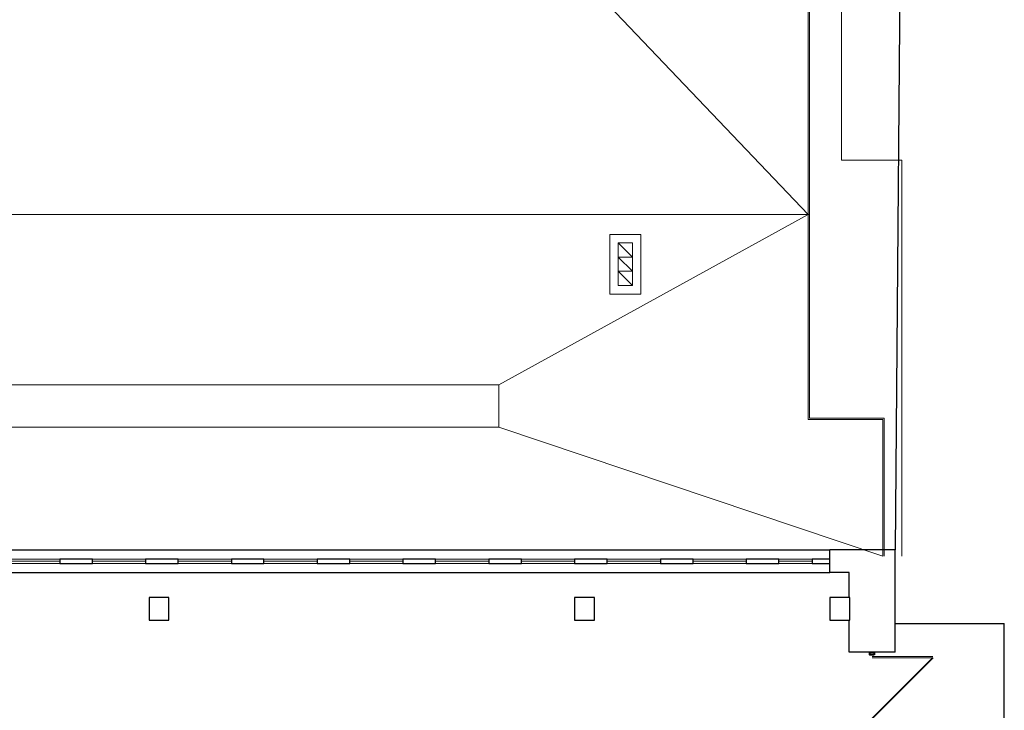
# Model space of a CAD drawing. Header units: millimetres. Extents: x 6612729504 to 6612744462, y 5733542327 to 5733549367.
# Tile 93 of 109: x 6612742209 to 6612743598, y 5733544981 to 5733545955. Entities that reach past the tile are written whole.
import ezdxf

# ---------------------------------------------------------------- set-up
doc = ezdxf.new("R2010")
doc.units = ezdxf.units.MM
doc.header["$MEASUREMENT"] = 0
for name, color, linetype in [('!!!!_SCIANY GRUBE', 7, 'Continuous'), ('inw_STOLARKA', 7, 'Continuous'), ('inw_STOLARKAOKIENNA', 7, 'Continuous'), ('inw_Went.graw.', 7, 'Continuous'), ('inw_WIDOK', 7, 'Continuous'), ('L_WIDOKOWE', 7, 'Continuous')]:
    doc.layers.add(name, color=color, linetype=linetype)

msp = doc.modelspace()

# ---------------------------------------------------------------- linework, layer by layer
at = {"layer": '!!!!_SCIANY GRUBE', "color": 252, "lineweight": 30}
for p, q in [((6612743351.516495, 5733545174.844683), (6612743351.516495, 5733545206.844683)), ((6612743443.516495, 5733545206.844683), (6612743351.516495, 5733545206.844683)), ((6612743443.516495, 5733545062.844683), (6612743443.516495, 5733545206.844683)), ((6612743378.516495, 5733545174.844683), (6612743351.516495, 5733545174.844683)), ((6612743378.516495, 5733545139.844683), (6612743378.516495, 5733545174.844683)), ((6612743378.516495, 5733545062.844683), (6612743378.516495, 5733545107.844683)), ((6612743443.516495, 5733545062.844683), (6612743378.516495, 5733545062.844683))]:
    msp.add_line(p, q, dxfattribs=at)
at = {"layer": '!!!!_SCIANY GRUBE', "color": 252, "lineweight": 30, "flags": 128}
msp.add_lwpolyline([(6612743452.516495, 5733546290.844685), (6612743443.516495, 5733545206.844683)], dxfattribs=at)
for points in [[(6612742265.516494, 5733545187.844683), (6612742311.516494, 5733545187.844683), (6612742311.516494, 5733545193.844683), (6612742265.516494, 5733545193.844683)], [(6612742386.516494, 5733545187.844683), (6612742432.516494, 5733545187.844683), (6612742432.516494, 5733545193.844683), (6612742386.516494, 5733545193.844683)], [(6612742507.516494, 5733545187.844683), (6612742553.516494, 5733545187.844683), (6612742553.516494, 5733545193.844683), (6612742507.516494, 5733545193.844683)], [(6612742628.516494, 5733545187.844683), (6612742674.516494, 5733545187.844683), (6612742674.516494, 5733545193.844683), (6612742628.516494, 5733545193.844683)], [(6612742749.516494, 5733545187.844683), (6612742795.516495, 5733545187.844683), (6612742795.516495, 5733545193.844683), (6612742749.516494, 5733545193.844683)], [(6612742870.516495, 5733545187.844683), (6612742916.516495, 5733545187.844683), (6612742916.516495, 5733545193.844683), (6612742870.516495, 5733545193.844683)], [(6612742991.516495, 5733545187.844683), (6612743037.516495, 5733545187.844683), (6612743037.516495, 5733545193.844683), (6612742991.516495, 5733545193.844683)], [(6612743112.516495, 5733545187.844683), (6612743158.516495, 5733545187.844683), (6612743158.516495, 5733545193.844683), (6612743112.516495, 5733545193.844683)], [(6612743233.516495, 5733545187.844683), (6612743279.516495, 5733545187.844683), (6612743279.516495, 5733545193.844683), (6612743233.516495, 5733545193.844683)], [(6612743326.516495, 5733545187.844683), (6612743351.516495, 5733545187.844683), (6612743351.516495, 5733545193.844683), (6612743326.516495, 5733545193.844683)], [(6612742391.516494, 5733545107.844683), (6612742419.516494, 5733545107.844683), (6612742419.516494, 5733545139.844683), (6612742391.516494, 5733545139.844683)], [(6612742391.516494, 5733545107.844683), (6612742419.516494, 5733545107.844683), (6612742419.516494, 5733545139.844683), (6612742391.516494, 5733545139.844683)], [(6612742991.516495, 5733545107.844683), (6612743019.516495, 5733545107.844683), (6612743019.516495, 5733545139.844683), (6612742991.516495, 5733545139.844683)], [(6612742991.516495, 5733545107.844683), (6612743019.516495, 5733545107.844683), (6612743019.516495, 5733545139.844683), (6612742991.516495, 5733545139.844683)], [(6612743351.516495, 5733545107.844683), (6612743379.516495, 5733545107.844683), (6612743379.516495, 5733545139.844683), (6612743351.516495, 5733545139.844683)], [(6612743351.516495, 5733545107.844683), (6612743379.516495, 5733545107.844683), (6612743379.516495, 5733545139.844683), (6612743351.516495, 5733545139.844683)]]:
    msp.add_lwpolyline(points, close=True, dxfattribs=at)
at = {"layer": 'inw_STOLARKA', "color": 252, "lineweight": 18}
for p, q in [((6612743411.016495, 5733545056.722234), (6612743496.730781, 5733545056.722234)), ((6612743411.016495, 5733545054.681417), (6612743496.730781, 5733545054.681417))]:
    msp.add_line(p, q, dxfattribs=at)
at = {"layer": 'inw_STOLARKA', "color": 252, "lineweight": 40}
msp.add_line((6612743496.730781, 5733545054.681417), (6612743411.016495, 5733544968.967132), dxfattribs=at)
at = {"layer": 'inw_STOLARKA', "color": 252, "lineweight": 40, "flags": 128}
msp.add_lwpolyline([(6612743414.07772, 5733545058.76305), (6612743407.955271, 5733545058.76305), (6612743407.955271, 5733545062.844683), (6612743414.07772, 5733545062.844683)], close=True, dxfattribs=at)
at = {"layer": 'inw_STOLARKAOKIENNA', "color": 252, "lineweight": 18}
for p, q in [((6612742190.516493, 5733545193.844683), (6612742265.516494, 5733545193.844683)), ((6612742311.516494, 5733545193.844683), (6612742386.516494, 5733545193.844683)), ((6612742432.516494, 5733545193.844683), (6612742507.516494, 5733545193.844683)), ((6612742553.516494, 5733545193.844683), (6612742628.516494, 5733545193.844683)), ((6612742674.516494, 5733545193.844683), (6612742749.516494, 5733545193.844683)), ((6612742795.516495, 5733545193.844683), (6612742870.516495, 5733545193.844683)), ((6612742916.516495, 5733545193.844683), (6612742991.516495, 5733545193.844683)), ((6612743037.516495, 5733545193.844683), (6612743112.516495, 5733545193.844683)), ((6612743158.516495, 5733545193.844683), (6612743233.516495, 5733545193.844683)), ((6612743279.516495, 5733545193.844683), (6612743326.516495, 5733545193.844683)), ((6612742190.516493, 5733545190.844683), (6612742265.516494, 5733545190.844683)), ((6612742190.516493, 5733545187.844683), (6612742265.516494, 5733545187.844683)), ((6612742311.516494, 5733545190.844683), (6612742386.516494, 5733545190.844683)), ((6612742311.516494, 5733545187.844683), (6612742386.516494, 5733545187.844683)), ((6612742432.516494, 5733545190.844683), (6612742507.516494, 5733545190.844683)), ((6612742432.516494, 5733545187.844683), (6612742507.516494, 5733545187.844683)), ((6612742553.516494, 5733545190.844683), (6612742628.516494, 5733545190.844683)), ((6612742553.516494, 5733545187.844683), (6612742628.516494, 5733545187.844683)), ((6612742674.516494, 5733545190.844683), (6612742749.516494, 5733545190.844683)), ((6612742674.516494, 5733545187.844683), (6612742749.516494, 5733545187.844683)), ((6612742795.516495, 5733545190.844683), (6612742870.516495, 5733545190.844683)), ((6612742795.516495, 5733545187.844683), (6612742870.516495, 5733545187.844683)), ((6612742916.516495, 5733545190.844683), (6612742991.516495, 5733545190.844683)), ((6612742916.516495, 5733545187.844683), (6612742991.516495, 5733545187.844683)), ((6612743037.516495, 5733545190.844683), (6612743112.516495, 5733545190.844683)), ((6612743037.516495, 5733545187.844683), (6612743112.516495, 5733545187.844683)), ((6612743158.516495, 5733545190.844683), (6612743233.516495, 5733545190.844683)), ((6612743158.516495, 5733545187.844683), (6612743233.516495, 5733545187.844683)), ((6612743279.516495, 5733545190.844683), (6612743326.516495, 5733545190.844683)), ((6612743279.516495, 5733545187.844683), (6612743326.516495, 5733545187.844683))]:
    msp.add_line(p, q, dxfattribs=at)
at = {"layer": 'inw_Went.graw.', "color": 252, "lineweight": 0}
for p, q in [((6612743073.016495, 5733545619.844684), (6612743053.016495, 5733545639.844684)), ((6612743073.016495, 5733545599.844684), (6612743053.016495, 5733545619.844684)), ((6612743073.016495, 5733545579.844684), (6612743053.016495, 5733545599.844684))]:
    msp.add_line(p, q, dxfattribs=at)
at = {"layer": 'inw_Went.graw.', "color": 252, "lineweight": 0, "flags": 128}
for points in [[(6612743073.016495, 5733545619.844684), (6612743053.016495, 5733545619.844684), (6612743053.016495, 5733545639.844684), (6612743073.016495, 5733545639.844684)], [(6612743073.016495, 5733545599.844684), (6612743053.016495, 5733545599.844684), (6612743053.016495, 5733545619.844684), (6612743073.016495, 5733545619.844684)], [(6612743073.016495, 5733545579.844684), (6612743053.016495, 5733545579.844684), (6612743053.016495, 5733545599.844684), (6612743073.016495, 5733545599.844684)]]:
    msp.add_lwpolyline(points, close=True, dxfattribs=at)
at = {"layer": 'inw_WIDOK', "color": 252, "lineweight": 30}
for p, q in [((6612739031.516489, 5733545206.844683), (6612743351.516495, 5733545206.844683)), ((6612739031.516489, 5733545174.844683), (6612743351.516495, 5733545174.844683)), ((6612743443.516495, 5733545102.844683), (6612743597.516496, 5733545102.844683)), ((6612743597.516496, 5733543979.844682), (6612743597.516496, 5733545102.844683))]:
    msp.add_line(p, q, dxfattribs=at)
at = {"layer": 'L_WIDOKOWE', "color": 252, "lineweight": 18}
for p, q in [((6612743323.016495, 5733546287.844685), (6612743323.016495, 5733545392.844684)), ((6612743368.016495, 5733546287.844685), (6612743368.016495, 5733545756.844684)), ((6612743323.016495, 5733545679.844684), (6612739386.465014, 5733545679.844684)), ((6612743053.016495, 5733545639.844684), (6612743053.016495, 5733545579.844684)), ((6612743073.016495, 5733545639.844684), (6612743073.016495, 5733545579.844684)), ((6612742884.516495, 5733545439.844684), (6612739525.129635, 5733545439.844684)), ((6612742884.516495, 5733545439.844684), (6612742884.516495, 5733545379.844684)), ((6612742884.516495, 5733545379.844684), (6612739527.965014, 5733545379.844684))]:
    msp.add_line(p, q, dxfattribs=at)
at = {"layer": 'L_WIDOKOWE', "color": 252, "lineweight": 18, "flags": 128}
for points in [[(6612743426.016495, 5733545197.844683), (6612743426.016495, 5733545390.844684), (6612743321.016495, 5733545390.844684), (6612743321.016495, 5733546287.844685)], [(6612742884.516495, 5733546137.844685), (6612743321.016495, 5733545679.844684)], [(6612743453.016495, 5733545197.844683), (6612743453.016495, 5733545756.844684), (6612743368.016495, 5733545756.844684)], [(6612742884.516495, 5733545439.844684), (6612743321.016495, 5733545679.844684)], [(6612743073.016495, 5733545639.844684), (6612743053.016495, 5733545639.844684)], [(6612743073.016495, 5733545579.844684), (6612743053.016495, 5733545579.844684)], [(6612743428.016495, 5733545197.844683), (6612743428.016495, 5733545392.844684), (6612743323.016495, 5733545392.844684)], [(6612742884.516495, 5733545379.844684), (6612743426.016495, 5733545197.844683)]]:
    msp.add_lwpolyline(points, dxfattribs=at)
msp.add_lwpolyline([(6612743041.016495, 5733545567.844684), (6612743085.016495, 5733545567.844684), (6612743085.016495, 5733545651.844684), (6612743041.016495, 5733545651.844684)], close=True, dxfattribs=at)

doc.saveas('drawing.dxf')
